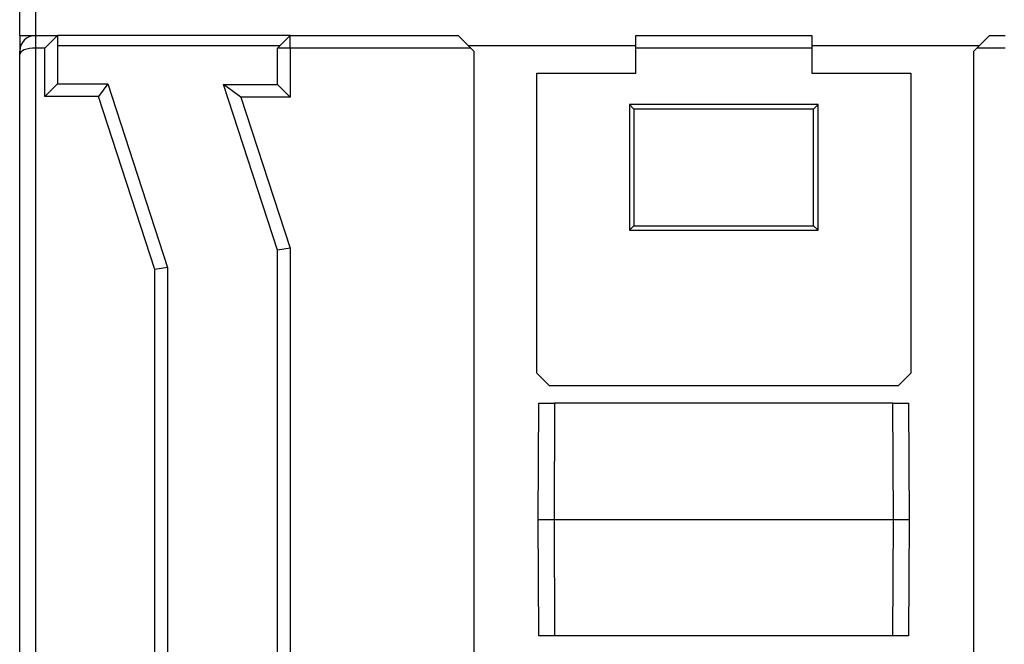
# Model space of a CAD drawing. Header units: millimetres. Extents: x 0 to 420, y 0 to 297.
# Tile 11 of 16: x 179 to 211, y 210 to 230. Entities that reach past the tile are written whole.
import ezdxf

# ---------------------------------------------------------------- set-up
doc = ezdxf.new("R2010")
doc.units = ezdxf.units.MM

msp = doc.modelspace()

# ---------------------------------------------------------------- linework, layer by layer
at = {"color": 7, "linetype": 'Continuous', "lineweight": 25}
for p, q in [((179.412, 229.824), (179.412, 238.384)), ((179.912, 238.474), (179.912, 229.824)), ((179.412, 229.824), (179.912, 229.824)), ((179.412, 229.824), (179.412, 229.324)), ((179.912, 229.824), (179.912, 229.424)), ((179.912, 229.824), (180.612, 229.824)), ((180.612, 229.824), (180.212, 229.424)), ((180.612, 229.824), (180.612, 228.284)), ((188.012, 229.824), (180.612, 229.824)), ((188.012, 229.824), (187.612, 229.424)), ((188.012, 229.424), (188.012, 229.824)), ((188.012, 229.824), (193.362, 229.824)), ((193.762, 229.424), (193.362, 229.824)), ((199.012, 229.824), (204.612, 229.824)), ((199.012, 229.424), (199.012, 229.824)), ((204.612, 229.824), (204.612, 229.424)), ((210.262, 229.824), (209.862, 229.424)), ((210.262, 229.824), (210.762, 229.824)), ((179.412, 229.217), (179.412, 229.324)), ((179.912, 229.424), (179.912, 199.424)), ((180.212, 229.424), (179.912, 229.424)), ((180.212, 227.884), (180.212, 229.424)), ((187.682, 229.495), (180.612, 229.495)), ((188.012, 229.424), (187.612, 229.424)), ((187.612, 228.264), (187.612, 229.424)), ((193.762, 229.424), (188.012, 229.424)), ((188.012, 229.424), (188.012, 227.864)), ((199.012, 229.495), (193.691, 229.495)), ((193.862, 229.324), (193.762, 229.424)), ((193.862, 229.324), (193.862, 200.824)), ((204.612, 229.424), (199.012, 229.424)), ((199.012, 228.624), (199.012, 229.424)), ((209.932, 229.495), (204.612, 229.495)), ((204.612, 229.424), (204.612, 228.624)), ((209.862, 229.424), (209.762, 229.324)), ((209.762, 200.824), (209.762, 229.324)), ((210.762, 229.424), (209.862, 229.424)), ((179.412, 199.631), (179.412, 229.217)), ((195.862, 228.624), (199.012, 228.624)), ((195.862, 219.074), (195.862, 228.624)), ((204.612, 228.624), (207.762, 228.624)), ((207.762, 228.624), (207.762, 219.074)), ((180.612, 228.284), (180.212, 227.884)), ((180.612, 228.284), (182.212, 228.284)), ((182.212, 228.284), (181.921, 227.884)), ((182.212, 228.284), (184.112, 222.438)), ((187.612, 222.992), (185.899, 228.264)), ((186.449, 227.864), (185.899, 228.264)), ((185.899, 228.264), (187.612, 228.264)), ((188.012, 227.864), (187.612, 228.264)), ((181.921, 227.884), (180.212, 227.884)), ((183.712, 222.375), (181.921, 227.884)), ((186.449, 227.864), (188.012, 223.056)), ((188.012, 227.864), (186.449, 227.864)), ((198.953, 227.483), (198.812, 227.624)), ((204.812, 227.624), (198.812, 227.624)), ((198.812, 227.624), (198.812, 223.624)), ((204.671, 227.483), (198.953, 227.483)), ((198.953, 227.483), (198.953, 223.765)), ((204.671, 227.483), (204.812, 227.624)), ((204.671, 223.765), (204.671, 227.483)), ((204.812, 223.624), (204.812, 227.624)), ((198.953, 223.765), (198.812, 223.624)), ((198.953, 223.765), (204.671, 223.765)), ((204.671, 223.765), (204.812, 223.624)), ((198.812, 223.624), (204.812, 223.624)), ((188.012, 223.056), (187.612, 222.992)), ((188.012, 223.056), (188.012, 205.793)), ((187.612, 205.856), (187.612, 222.992)), ((184.112, 222.438), (183.712, 222.375)), ((184.112, 222.438), (184.112, 206.411)), ((183.712, 206.474), (183.712, 222.375)), ((195.862, 219.074), (196.262, 218.674)), ((207.362, 218.674), (207.762, 219.074)), ((207.362, 218.674), (196.262, 218.674)), ((195.912, 214.424), (195.931, 218.124)), ((195.931, 218.124), (196.431, 218.124)), ((196.431, 218.124), (196.412, 214.424)), ((207.192, 218.124), (196.431, 218.124)), ((207.212, 214.424), (207.192, 218.124)), ((207.192, 218.124), (207.692, 218.124)), ((207.692, 218.124), (207.712, 214.424)), ((195.931, 210.724), (195.912, 214.424)), ((195.912, 214.424), (196.412, 214.424)), ((196.412, 214.424), (196.431, 210.724)), ((196.412, 214.424), (207.212, 214.424)), ((207.192, 210.724), (207.212, 214.424)), ((207.212, 214.424), (207.712, 214.424)), ((207.712, 214.424), (207.692, 210.724)), ((196.431, 210.724), (195.931, 210.724)), ((207.192, 210.724), (196.431, 210.724)), ((207.692, 210.724), (207.192, 210.724))]:
    msp.add_line(p, q, dxfattribs=at)
msp.add_arc((179.912, 229.324), 0.5, 90, 180, dxfattribs=at)
msp.add_ellipse((179.912, 229.217), major_axis=(0.5, 0), ratio=0.414214, start_param=1.570796, end_param=3.141593, dxfattribs=at)

doc.saveas('drawing.dxf')
